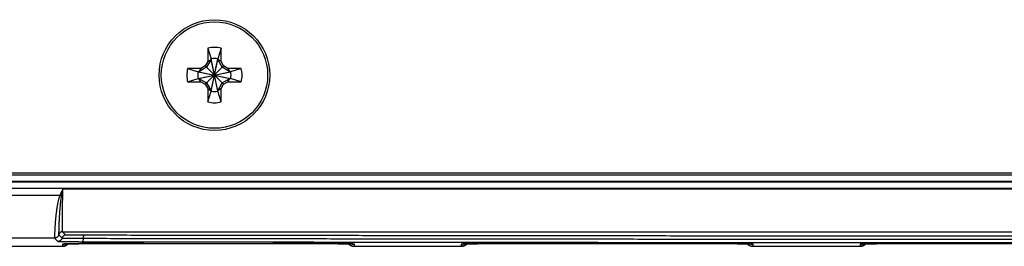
# Model space of a CAD drawing. Header units: inches. Extents: x 0 to 34, y 0 to 22.
# Tile 4 of 105: x 13.5 to 15.8, y 2 to 2.5. Entities that reach past the tile are written whole.
import ezdxf

# ---------------------------------------------------------------- set-up
doc = ezdxf.new("R2010")
doc.units = ezdxf.units.IN
doc.header["$LTSCALE"] = 1.87
doc.header["$MEASUREMENT"] = 0
doc.layers.get('0').update_dxf_attribs({"linetype": 'CONTINUOUS'})

msp = doc.modelspace()

# ---------------------------------------------------------------- linework, layer by layer
at = {"color": 7, "linetype": 'CONTINUOUS'}
for p, q in [((13.909, 2.4465), (13.9168, 2.4218)), ((13.909, 2.4465), (13.909, 2.4154)), ((13.9401, 2.4465), (13.9323, 2.4218)), ((13.9401, 2.4154), (13.9401, 2.4465)), ((13.909, 2.4154), (13.9032, 2.4053)), ((13.9168, 2.4203), (13.9063, 2.4022)), ((13.909, 2.4154), (13.9168, 2.4203)), ((13.9168, 2.4218), (13.9168, 2.4203)), ((13.9323, 2.3462), (13.9168, 2.4218)), ((13.9168, 2.3462), (13.9323, 2.4218)), ((13.9323, 2.3477), (13.9168, 2.4203)), ((13.9168, 2.3477), (13.9323, 2.4203)), ((13.9323, 2.4203), (13.9323, 2.4218)), ((13.9401, 2.4154), (13.9323, 2.4203)), ((13.9428, 2.4022), (13.9323, 2.4203)), ((13.9459, 2.4053), (13.9401, 2.4154)), ((13.8621, 2.3996), (13.8867, 2.3918)), ((13.8932, 2.3996), (13.8621, 2.3996)), ((13.8867, 2.3918), (13.9624, 2.3762)), ((13.8883, 2.3918), (13.8867, 2.3918)), ((13.8867, 2.3762), (13.9624, 2.3918)), ((13.9063, 2.4022), (13.8883, 2.3918)), ((13.8932, 2.3996), (13.8883, 2.3918)), ((13.8883, 2.3918), (13.9608, 2.3762)), ((13.8883, 2.3762), (13.9608, 2.3918)), ((13.9032, 2.4053), (13.8932, 2.3996)), ((13.9032, 2.4053), (13.9459, 2.3627)), ((13.9032, 2.3627), (13.9459, 2.4053)), ((13.9608, 2.3918), (13.9428, 2.4022)), ((13.9559, 2.3996), (13.9459, 2.4053)), ((13.9559, 2.3996), (13.9608, 2.3918)), ((13.987, 2.3996), (13.9559, 2.3996)), ((13.9624, 2.3918), (13.9608, 2.3918)), ((13.987, 2.3996), (13.9624, 2.3918)), ((13.8621, 2.3685), (13.8867, 2.3762)), ((13.8621, 2.3685), (13.8932, 2.3685)), ((13.8867, 2.3762), (13.8883, 2.3762)), ((13.8883, 2.3762), (13.9063, 2.3658)), ((13.8932, 2.3685), (13.8883, 2.3762)), ((13.8932, 2.3685), (13.9032, 2.3627)), ((13.9063, 2.3658), (13.9168, 2.3477)), ((13.9323, 2.3477), (13.9428, 2.3658)), ((13.9428, 2.3658), (13.9608, 2.3762)), ((13.9459, 2.3627), (13.9559, 2.3685)), ((13.9559, 2.3685), (13.9608, 2.3762)), ((13.9559, 2.3685), (13.987, 2.3685)), ((13.9608, 2.3762), (13.9624, 2.3762)), ((13.987, 2.3685), (13.9624, 2.3762)), ((13.9032, 2.3627), (13.909, 2.3526)), ((13.909, 2.3526), (13.9168, 2.3477)), ((13.909, 2.3526), (13.909, 2.3215)), ((13.909, 2.3215), (13.9168, 2.3462)), ((13.9168, 2.3477), (13.9168, 2.3462)), ((13.9401, 2.3526), (13.9323, 2.3477)), ((13.9323, 2.3462), (13.9323, 2.3477)), ((13.9401, 2.3215), (13.9323, 2.3462)), ((13.9401, 2.3526), (13.9459, 2.3627)), ((13.9401, 2.3215), (13.9401, 2.3526)), ((20.9923, 2.1511), (10.083, 2.1511)), ((20.9923, 2.1361), (10.083, 2.1361)), ((20.9724, 2.1558), (10.1026, 2.1558)), ((10.0821, 2.1352), (20.9932, 2.1352)), ((10.0821, 2.1202), (20.9932, 2.1202)), ((13.5712, 2.119), (20.7498, 2.119)), ((9.8887, 2.1043), (13.5642, 2.1043)), ((13.5677, 2.1027), (13.5642, 2.1043)), ((13.5517, 2.0043), (9.9887, 2.0043)), ((13.5517, 2.0043), (13.5594, 1.9965)), ((13.5614, 2.012), (13.5692, 2.0043)), ((13.578, 2.0113), (13.5702, 2.019)), ((13.5702, 2.019), (20.7508, 2.019)), ((13.3893, 1.9852), (13.57, 1.9852)), ((13.5701, 1.9902), (13.57, 1.9852)), ((13.5728, 1.9904), (13.5728, 1.9904)), ((13.5728, 1.9904), (13.5728, 1.9904)), ((13.5728, 1.9904), (13.5729, 1.9904)), ((13.5729, 1.9904), (13.573, 1.9905)), ((13.573, 1.9905), (13.5732, 1.9905)), ((13.5732, 1.9905), (13.5735, 1.9905)), ((13.5735, 1.9905), (13.574, 1.9905)), ((13.574, 1.9905), (13.5746, 1.9905)), ((13.5746, 1.9905), (13.5756, 1.9906)), ((13.5756, 1.9906), (13.5769, 1.9906)), ((13.5769, 1.9906), (13.5788, 1.9907)), ((13.5788, 1.9907), (13.5812, 1.9907)), ((13.5812, 1.9907), (13.584, 1.9908)), ((13.584, 1.9908), (13.5873, 1.9909)), ((13.5873, 1.9909), (13.5913, 1.9909)), ((13.5913, 1.9909), (13.5962, 1.991)), ((13.5962, 1.991), (13.6023, 1.9911)), ((13.6023, 1.9911), (13.6082, 1.9912)), ((13.6082, 1.9912), (13.6149, 1.9913)), ((13.6149, 1.9913), (13.6226, 1.9913)), ((13.6226, 1.9913), (13.6316, 1.9914)), ((13.6316, 1.9914), (13.6422, 1.9915)), ((13.6422, 1.9915), (13.6512, 1.9915)), ((13.6512, 1.9915), (13.6615, 1.9916)), ((13.6615, 1.9916), (13.6735, 1.9917)), ((13.6735, 1.9917), (13.6882, 1.9917)), ((13.6882, 1.9917), (13.6998, 1.9918)), ((13.6998, 1.9918), (13.7116, 1.9918)), ((13.7116, 1.9918), (13.7236, 1.9918)), ((13.7236, 1.9918), (13.7358, 1.9918)), ((13.7358, 1.9918), (13.748, 1.9918)), ((13.748, 1.9918), (14.0668, 1.9918)), ((14.0668, 1.9918), (14.0791, 1.9918)), ((14.0791, 1.9918), (14.0913, 1.9918)), ((14.0913, 1.9918), (14.1034, 1.9918)), ((14.1034, 1.9918), (14.1153, 1.9918)), ((14.1153, 1.9918), (14.127, 1.9917)), ((14.127, 1.9917), (14.1384, 1.9917)), ((14.1384, 1.9917), (14.1495, 1.9917)), ((14.1495, 1.9917), (14.1601, 1.9916)), ((14.1601, 1.9916), (14.1704, 1.9915)), ((14.1704, 1.9915), (14.1801, 1.9915)), ((14.1801, 1.9915), (14.1888, 1.9914)), ((14.1888, 1.9914), (14.1962, 1.9914)), ((14.1962, 1.9914), (14.2056, 1.9913)), ((14.2056, 1.9913), (14.2134, 1.9912)), ((14.2134, 1.9912), (14.2197, 1.9911)), ((14.2197, 1.9911), (14.2248, 1.991)), ((14.2248, 1.991), (14.2291, 1.991)), ((14.2291, 1.991), (14.2338, 1.9909)), ((14.2338, 1.9909), (14.2376, 1.9908)), ((14.2376, 1.9908), (14.2407, 1.9907)), ((14.2407, 1.9907), (14.2431, 1.9907)), ((14.2431, 1.9907), (14.245, 1.9906)), ((14.245, 1.9906), (14.2461, 1.9905)), ((14.2461, 1.9905), (14.2469, 1.9905)), ((14.2469, 1.9905), (14.2473, 1.9905)), ((14.2473, 1.9905), (14.2476, 1.9905)), ((14.2476, 1.9905), (14.2479, 1.9905)), ((14.2479, 1.9905), (14.2481, 1.9904)), ((14.251, 1.9852), (14.2509, 1.9902)), ((14.251, 1.9852), (14.5, 1.9852)), ((14.5001, 1.9902), (14.5, 1.9852)), ((14.5028, 1.9904), (14.5028, 1.9904)), ((14.5028, 1.9904), (14.5028, 1.9904)), ((14.5028, 1.9904), (14.5029, 1.9904)), ((14.5029, 1.9904), (14.503, 1.9905)), ((14.503, 1.9905), (14.5032, 1.9905)), ((14.5032, 1.9905), (14.5035, 1.9905)), ((14.5035, 1.9905), (14.504, 1.9905)), ((14.504, 1.9905), (14.5046, 1.9905)), ((14.5046, 1.9905), (14.5056, 1.9906)), ((14.5056, 1.9906), (14.5069, 1.9906)), ((14.5069, 1.9906), (14.5088, 1.9907)), ((14.5088, 1.9907), (14.5112, 1.9907)), ((14.5112, 1.9907), (14.514, 1.9908)), ((14.514, 1.9908), (14.5173, 1.9909)), ((14.5173, 1.9909), (14.5213, 1.9909)), ((14.5213, 1.9909), (14.5262, 1.991)), ((14.5262, 1.991), (14.5323, 1.9911)), ((14.5323, 1.9911), (14.5382, 1.9912)), ((14.5382, 1.9912), (14.5449, 1.9913)), ((14.5449, 1.9913), (14.5526, 1.9913)), ((14.5526, 1.9913), (14.5616, 1.9914)), ((14.5616, 1.9914), (14.5722, 1.9915)), ((14.5722, 1.9915), (14.5812, 1.9915)), ((14.5812, 1.9915), (14.5915, 1.9916)), ((14.5915, 1.9916), (14.6035, 1.9917)), ((14.6035, 1.9917), (14.6182, 1.9917)), ((14.6182, 1.9917), (14.6298, 1.9918)), ((14.6298, 1.9918), (14.6416, 1.9918)), ((14.6416, 1.9918), (14.6536, 1.9918)), ((14.6536, 1.9918), (14.6658, 1.9918)), ((14.6658, 1.9918), (14.678, 1.9918)), ((14.678, 1.9918), (14.9968, 1.9918)), ((14.9968, 1.9918), (15.0091, 1.9918)), ((15.0091, 1.9918), (15.0213, 1.9918)), ((15.0213, 1.9918), (15.0334, 1.9918)), ((15.0334, 1.9918), (15.0453, 1.9918)), ((15.0453, 1.9918), (15.057, 1.9917)), ((15.057, 1.9917), (15.0684, 1.9917)), ((15.0684, 1.9917), (15.0795, 1.9917)), ((15.0795, 1.9917), (15.0901, 1.9916)), ((15.0901, 1.9916), (15.1004, 1.9915)), ((15.1004, 1.9915), (15.1101, 1.9915)), ((15.1101, 1.9915), (15.1188, 1.9914)), ((15.1188, 1.9914), (15.1262, 1.9914)), ((15.1262, 1.9914), (15.1356, 1.9913)), ((15.1356, 1.9913), (15.1434, 1.9912)), ((15.1434, 1.9912), (15.1497, 1.9911)), ((15.1497, 1.9911), (15.1548, 1.991)), ((15.1548, 1.991), (15.1591, 1.991)), ((15.1591, 1.991), (15.1638, 1.9909)), ((15.1638, 1.9909), (15.1676, 1.9908)), ((15.1676, 1.9908), (15.1707, 1.9907)), ((15.1707, 1.9907), (15.1731, 1.9907)), ((15.1731, 1.9907), (15.175, 1.9906)), ((15.175, 1.9906), (15.1761, 1.9905)), ((15.1761, 1.9905), (15.1769, 1.9905)), ((15.1769, 1.9905), (15.1773, 1.9905)), ((15.1773, 1.9905), (15.1776, 1.9905)), ((15.1776, 1.9905), (15.1779, 1.9905)), ((15.1779, 1.9905), (15.1781, 1.9904)), ((15.181, 1.9852), (15.1809, 1.9902)), ((15.181, 1.9852), (15.43, 1.9852)), ((15.4301, 1.9902), (15.43, 1.9852)), ((15.4328, 1.9904), (15.4328, 1.9904)), ((15.4328, 1.9904), (15.4328, 1.9904)), ((15.4328, 1.9904), (15.4329, 1.9904)), ((15.4329, 1.9904), (15.433, 1.9905)), ((15.433, 1.9905), (15.4332, 1.9905)), ((15.4332, 1.9905), (15.4335, 1.9905)), ((15.4335, 1.9905), (15.434, 1.9905)), ((15.434, 1.9905), (15.4346, 1.9905)), ((15.4346, 1.9905), (15.4356, 1.9906)), ((15.4356, 1.9906), (15.4369, 1.9906)), ((15.4369, 1.9906), (15.4388, 1.9907)), ((15.4388, 1.9907), (15.4412, 1.9907)), ((15.4412, 1.9907), (15.444, 1.9908)), ((15.444, 1.9908), (15.4473, 1.9909)), ((15.4473, 1.9909), (15.4513, 1.9909)), ((15.4513, 1.9909), (15.4562, 1.991)), ((15.4562, 1.991), (15.4623, 1.9911)), ((15.4623, 1.9911), (15.4682, 1.9912)), ((15.4682, 1.9912), (15.4749, 1.9913)), ((15.4749, 1.9913), (15.4826, 1.9913)), ((15.4826, 1.9913), (15.4916, 1.9914)), ((15.4916, 1.9914), (15.5022, 1.9915)), ((15.5022, 1.9915), (15.5112, 1.9915)), ((15.5112, 1.9915), (15.5215, 1.9916)), ((15.5215, 1.9916), (15.5335, 1.9917)), ((15.5335, 1.9917), (15.5482, 1.9917)), ((15.5482, 1.9917), (15.5598, 1.9918)), ((15.5598, 1.9918), (15.5716, 1.9918)), ((15.5716, 1.9918), (15.5836, 1.9918)), ((15.5836, 1.9918), (15.5958, 1.9918)), ((15.5958, 1.9918), (15.608, 1.9918)), ((15.608, 1.9918), (15.9268, 1.9918))]:
    msp.add_line(p, q, dxfattribs=at)
for points in [[(13.57, 1.9852), (13.5706, 1.9852), (13.5717, 1.9852), (13.5728, 1.9854), (13.5739, 1.9856), (13.575, 1.9858), (13.5761, 1.9861), (13.5772, 1.9865), (13.5782, 1.9869), (13.5792, 1.9874), (13.5802, 1.988), (13.5812, 1.9886), (13.5821, 1.9892), (13.583, 1.99), (13.5838, 1.9907), (13.5839, 1.9908)], [(14.2371, 1.9908), (14.2372, 1.9907), (14.238, 1.99), (14.2389, 1.9892), (14.2398, 1.9886), (14.2407, 1.988), (14.2417, 1.9874), (14.2427, 1.9869), (14.2438, 1.9865), (14.2449, 1.9861), (14.2459, 1.9858), (14.247, 1.9856), (14.2482, 1.9854), (14.2493, 1.9852), (14.2504, 1.9852), (14.251, 1.9852)], [(14.2481, 1.9904), (14.2482, 1.9904), (14.2482, 1.9904)], [(14.5, 1.9852), (14.5006, 1.9852), (14.5017, 1.9852), (14.5028, 1.9854), (14.5039, 1.9856), (14.505, 1.9858), (14.5061, 1.9861), (14.5072, 1.9865), (14.5082, 1.9869), (14.5092, 1.9874), (14.5102, 1.988), (14.5112, 1.9886), (14.5121, 1.9892), (14.513, 1.99), (14.5138, 1.9907), (14.5139, 1.9908)], [(15.1671, 1.9908), (15.1672, 1.9907), (15.168, 1.99), (15.1689, 1.9892), (15.1698, 1.9886), (15.1707, 1.988), (15.1717, 1.9874), (15.1727, 1.9869), (15.1738, 1.9865), (15.1749, 1.9861), (15.1759, 1.9858), (15.177, 1.9856), (15.1782, 1.9854), (15.1793, 1.9852), (15.1804, 1.9852), (15.181, 1.9852)], [(15.1781, 1.9904), (15.1782, 1.9904), (15.1782, 1.9904)], [(15.43, 1.9852), (15.4306, 1.9852), (15.4317, 1.9852), (15.4328, 1.9854), (15.4339, 1.9856), (15.435, 1.9858), (15.4361, 1.9861), (15.4372, 1.9865), (15.4382, 1.9869), (15.4392, 1.9874), (15.4402, 1.988), (15.4412, 1.9886), (15.4421, 1.9892), (15.443, 1.99), (15.4438, 1.9907), (15.4439, 1.9908)]]:
    msp.add_lwpolyline(points, dxfattribs=at)
for radius in [0.129, 0.124]:
    msp.add_circle((13.9246, 2.384), radius, dxfattribs=at)
for radius, start, end in [(0.0644, 76.0196, 103.9804), (0.0386, 78.3855, 101.6145), (0.0644, 166.0196, 193.9804), (0.0386, 168.3855, 191.6145), (0.0386, 348.3855, 11.6145), (0.0644, 346.0196, 13.9804), (0.0386, 258.3855, 281.6145), (0.0644, 256.0196, 283.9804)]:
    msp.add_arc((13.9246, 2.384), radius, start, end, dxfattribs=at)
for points, knots in [([(13.5712, 2.119), (13.5703, 2.1173), (13.5687, 2.114), (13.5664, 2.109), (13.5649, 2.1058), (13.5642, 2.1043)], [0, 0, 0, 0, 0.351496, 0.685819, 1, 1, 1, 1]), ([(13.5711, 2.1189), (13.5708, 2.1171), (13.57, 2.1136), (13.5688, 2.1082), (13.5681, 2.1045), (13.5677, 2.1027)], [0, 0, 0, 0, 0.327667, 0.662956, 1, 1, 1, 1]), ([(13.5702, 2.019), (13.5702, 2.0191), (13.5702, 2.0192), (13.5701, 2.0194), (13.5701, 2.0198), (13.5701, 2.0204), (13.5701, 2.0211), (13.5701, 2.0219), (13.57, 2.0229), (13.57, 2.024), (13.57, 2.0252), (13.57, 2.0266), (13.57, 2.0281), (13.57, 2.0297), (13.57, 2.0315), (13.57, 2.0334), (13.57, 2.0354), (13.57, 2.0376), (13.57, 2.0399), (13.5701, 2.0422), (13.5701, 2.0447), (13.5701, 2.0473), (13.5701, 2.05), (13.5701, 2.0528), (13.5702, 2.0557), (13.5702, 2.0587), (13.5702, 2.0618), (13.5703, 2.065), (13.5703, 2.0682), (13.5704, 2.0715), (13.5704, 2.0749), (13.5705, 2.0784), (13.5705, 2.0819), (13.5706, 2.0854), (13.5706, 2.089), (13.5707, 2.0927), (13.5708, 2.0964), (13.5708, 2.1001), (13.5709, 2.1039), (13.571, 2.1076), (13.571, 2.1114), (13.5711, 2.1152), (13.5711, 2.1178), (13.5711, 2.119)], [0, 0, 0, 0, 0.001114, 0.003644, 0.00761, 0.013013, 0.019847, 0.028103, 0.037769, 0.048829, 0.061266, 0.075061, 0.090196, 0.106653, 0.12441, 0.143444, 0.163723, 0.185211, 0.207875, 0.231685, 0.256612, 0.28262, 0.309668, 0.337716, 0.366723, 0.396646, 0.427448, 0.459092, 0.491532, 0.52471, 0.558567, 0.593057, 0.628136, 0.663759, 0.699871, 0.73642, 0.773356, 0.810637, 0.848204, 0.885965, 0.92382, 0.961668, 1, 1, 1, 1]), ([(13.5642, 2.1043), (13.5639, 2.1036), (13.5634, 2.1021), (13.5626, 2.0998), (13.5619, 2.0974), (13.5611, 2.0948), (13.5605, 2.0921), (13.5598, 2.0893), (13.5592, 2.0864), (13.5586, 2.0832), (13.558, 2.0799), (13.5574, 2.0764), (13.5569, 2.0729), (13.5564, 2.0694), (13.5559, 2.0659), (13.5555, 2.0626), (13.5551, 2.0592), (13.5547, 2.0559), (13.5544, 2.0527), (13.5541, 2.0495), (13.5538, 2.0464), (13.5535, 2.0434), (13.5533, 2.0405), (13.5531, 2.0376), (13.5529, 2.0348), (13.5527, 2.0322), (13.5526, 2.0296), (13.5524, 2.0272), (13.5523, 2.0248), (13.5522, 2.0226), (13.5521, 2.0205), (13.552, 2.0185), (13.5519, 2.0166), (13.5518, 2.0148), (13.5518, 2.0132), (13.5517, 2.0117), (13.5517, 2.0104), (13.5517, 2.0091), (13.5516, 2.008), (13.5516, 2.0071), (13.5516, 2.0063), (13.5516, 2.0056), (13.5516, 2.0051), (13.5516, 2.0047), (13.5517, 2.0044), (13.5517, 2.0043), (13.5517, 2.0043)], [0, 0, 0, 0, 0.022428, 0.046495, 0.071899, 0.098326, 0.125531, 0.153756, 0.183428, 0.214956, 0.248535, 0.283519, 0.319034, 0.35424, 0.388697, 0.422478, 0.455683, 0.488399, 0.520602, 0.552151, 0.582936, 0.612922, 0.642078, 0.670356, 0.697708, 0.724091, 0.749466, 0.773796, 0.797043, 0.819174, 0.840154, 0.859953, 0.878539, 0.895884, 0.911962, 0.926749, 0.940225, 0.952372, 0.963173, 0.972611, 0.980671, 0.987339, 0.992608, 0.996472, 0.998931, 1, 1, 1, 1]), ([(13.5677, 2.1027), (13.5675, 2.1018), (13.5672, 2.0999), (13.5667, 2.0968), (13.5662, 2.0936), (13.5657, 2.0902), (13.5653, 2.0867), (13.5649, 2.0832), (13.5646, 2.0797), (13.5643, 2.0762), (13.564, 2.0727), (13.5637, 2.0694), (13.5635, 2.066), (13.5632, 2.0627), (13.563, 2.0595), (13.5628, 2.0564), (13.5626, 2.0533), (13.5625, 2.0504), (13.5623, 2.0475), (13.5622, 2.0447), (13.5621, 2.0419), (13.562, 2.0393), (13.5619, 2.0368), (13.5618, 2.0344), (13.5617, 2.0321), (13.5616, 2.0299), (13.5616, 2.0279), (13.5615, 2.0259), (13.5615, 2.0241), (13.5614, 2.0223), (13.5614, 2.0208), (13.5614, 2.0193), (13.5613, 2.018), (13.5613, 2.0168), (13.5613, 2.0157), (13.5613, 2.0148), (13.5613, 2.014), (13.5613, 2.0133), (13.5614, 2.0128), (13.5614, 2.0124), (13.5614, 2.0122), (13.5614, 2.0121), (13.5614, 2.012)], [0, 0, 0, 0, 0.030481, 0.064474, 0.101018, 0.139166, 0.178005, 0.216931, 0.255686, 0.294076, 0.332008, 0.369408, 0.406199, 0.442305, 0.477662, 0.512223, 0.545941, 0.578766, 0.610646, 0.641535, 0.671391, 0.700171, 0.727831, 0.754331, 0.779632, 0.803701, 0.826503, 0.84801, 0.868196, 0.887034, 0.904495, 0.920548, 0.935172, 0.948349, 0.96006, 0.970291, 0.979027, 0.986256, 0.991969, 0.996162, 0.998831, 1, 1, 1, 1]), ([(13.5614, 2.012), (13.5614, 2.0118), (13.5613, 2.0114), (13.5611, 2.0107), (13.5608, 2.0101), (13.5605, 2.0095), (13.5602, 2.0089), (13.5598, 2.0084), (13.5594, 2.0079), (13.5589, 2.0074), (13.5584, 2.0069), (13.5579, 2.0064), (13.5574, 2.006), (13.5568, 2.0057), (13.5562, 2.0054), (13.5556, 2.0051), (13.555, 2.0048), (13.5544, 2.0046), (13.5537, 2.0045), (13.553, 2.0044), (13.5524, 2.0043), (13.5519, 2.0043), (13.5517, 2.0043)], [0, 0, 0, 0, 0.049998, 0.099997, 0.149996, 0.199995, 0.249995, 0.299995, 0.349996, 0.399996, 0.449996, 0.499997, 0.549998, 0.599998, 0.649999, 0.699999, 0.75, 0.8, 0.85, 0.9, 0.95, 1, 1, 1, 1]), ([(13.5692, 2.0043), (13.5691, 2.0041), (13.569, 2.0036), (13.5688, 2.003), (13.5685, 2.0024), (13.5682, 2.0018), (13.5679, 2.0012), (13.5675, 2.0006), (13.5671, 2.0001), (13.5667, 1.9996), (13.5662, 1.9991), (13.5657, 1.9987), (13.5651, 1.9983), (13.5646, 1.9979), (13.564, 1.9976), (13.5634, 1.9973), (13.5627, 1.9971), (13.5621, 1.9969), (13.5614, 1.9967), (13.5608, 1.9966), (13.5601, 1.9965), (13.5597, 1.9965), (13.5594, 1.9965)], [0, 0, 0, 0, 0.049999, 0.099999, 0.149999, 0.199999, 0.249999, 0.299999, 0.35, 0.4, 0.450001, 0.500001, 0.550002, 0.600002, 0.650003, 0.700003, 0.750003, 0.800003, 0.850002, 0.900002, 0.950001, 1, 1, 1, 1]), ([(13.5702, 2.019), (13.57, 2.019), (13.5696, 2.019), (13.569, 2.019), (13.5684, 2.0189), (13.5678, 2.0187), (13.5672, 2.0185), (13.5667, 2.0183), (13.5661, 2.0181), (13.5656, 2.0178), (13.5651, 2.0174), (13.5646, 2.0171), (13.5641, 2.0167), (13.5637, 2.0163), (13.5633, 2.0158), (13.5629, 2.0153), (13.5626, 2.0148), (13.5623, 2.0143), (13.562, 2.0138), (13.5618, 2.0132), (13.5616, 2.0126), (13.5615, 2.0122), (13.5614, 2.012)], [0, 0, 0, 0, 0.049999, 0.099998, 0.149997, 0.199996, 0.249996, 0.299996, 0.349996, 0.399996, 0.449996, 0.499997, 0.549997, 0.599998, 0.649999, 0.699999, 0.75, 0.8, 0.85, 0.9, 0.95, 1, 1, 1, 1]), ([(13.578, 2.0113), (13.5778, 2.0113), (13.5774, 2.0113), (13.5768, 2.0112), (13.5762, 2.0111), (13.5756, 2.011), (13.575, 2.0108), (13.5744, 2.0106), (13.5739, 2.0103), (13.5733, 2.01), (13.5728, 2.0097), (13.5724, 2.0093), (13.5719, 2.0089), (13.5715, 2.0085), (13.5711, 2.0081), (13.5707, 2.0076), (13.5703, 2.0071), (13.57, 2.0066), (13.5698, 2.006), (13.5695, 2.0055), (13.5693, 2.0049), (13.5692, 2.0045), (13.5692, 2.0043)], [0, 0, 0, 0, 0.049999, 0.099998, 0.149997, 0.199997, 0.249996, 0.299996, 0.349996, 0.399997, 0.449997, 0.499997, 0.549998, 0.599999, 0.649999, 0.7, 0.75, 0.8, 0.850001, 0.900001, 0.95, 1, 1, 1, 1]), ([(13.5692, 2.0043), (13.5692, 2.0043), (13.5693, 2.0043), (13.5695, 2.0042), (13.5698, 2.0042), (13.5702, 2.0042), (13.5707, 2.0042), (13.5714, 2.0042), (13.5721, 2.0041), (13.5729, 2.0041), (13.5739, 2.0041), (13.5749, 2.0041), (13.5761, 2.004), (13.5773, 2.004), (13.5787, 2.004), (13.5801, 2.004), (13.5817, 2.004), (13.5833, 2.004), (13.585, 2.0039), (13.5868, 2.0039), (13.5887, 2.0039), (13.5906, 2.0039), (13.5926, 2.0039), (13.5947, 2.0039), (13.5969, 2.0039), (13.5991, 2.0038), (13.6013, 2.0038), (13.6037, 2.0038), (13.606, 2.0038), (13.6084, 2.0038), (13.6109, 2.0038), (13.6134, 2.0038), (13.6159, 2.0038), (13.6176, 2.0038), (13.6184, 2.0038)], [0, 0, 0, 0, 0.001661, 0.005552, 0.011696, 0.020084, 0.030697, 0.043514, 0.058521, 0.075698, 0.095008, 0.116409, 0.139865, 0.165339, 0.192781, 0.222131, 0.253335, 0.286339, 0.321083, 0.357501, 0.395524, 0.435079, 0.476088, 0.518475, 0.562175, 0.607115, 0.653195, 0.700306, 0.748367, 0.797305, 0.847037, 0.897464, 0.948486, 1, 1, 1, 1]), ([(13.6199, 2.0109), (13.6192, 2.0109), (13.6177, 2.0109), (13.6155, 2.0109), (13.6133, 2.0109), (13.6112, 2.0109), (13.6091, 2.0109), (13.607, 2.0109), (13.605, 2.0109), (13.603, 2.0109), (13.6011, 2.0109), (13.5992, 2.0109), (13.5974, 2.0109), (13.5956, 2.011), (13.5939, 2.011), (13.5923, 2.011), (13.5908, 2.011), (13.5893, 2.011), (13.5879, 2.011), (13.5866, 2.011), (13.5854, 2.0111), (13.5842, 2.0111), (13.5832, 2.0111), (13.5822, 2.0111), (13.5814, 2.0111), (13.5806, 2.0112), (13.5799, 2.0112), (13.5794, 2.0112), (13.5789, 2.0112), (13.5785, 2.0112), (13.5782, 2.0112), (13.5781, 2.0113), (13.578, 2.0113), (13.578, 2.0113)], [0, 0, 0, 0, 0.052935, 0.105475, 0.157469, 0.208769, 0.259229, 0.308716, 0.357134, 0.404405, 0.450445, 0.49517, 0.53849, 0.58031, 0.620533, 0.659078, 0.695877, 0.730866, 0.763971, 0.795126, 0.824268, 0.851335, 0.876268, 0.899021, 0.919556, 0.937834, 0.953812, 0.967456, 0.978743, 0.987649, 0.994155, 0.998261, 1, 1, 1, 1]), ([(13.6184, 2.0038), (13.6184, 2.0036), (13.6184, 2.0031), (13.6183, 2.0025), (13.6183, 2.0019), (13.6182, 2.0013), (13.6182, 2.0007), (13.6181, 2.0001), (13.618, 1.9996), (13.618, 1.9991), (13.6179, 1.9986), (13.6178, 1.9982), (13.6177, 1.9978), (13.6176, 1.9974), (13.6175, 1.9971), (13.6174, 1.9968), (13.6173, 1.9965), (13.6172, 1.9963), (13.617, 1.9962), (13.6169, 1.996), (13.6168, 1.996), (13.6167, 1.9959), (13.6167, 1.9959)], [0, 0, 0, 0, 0.079104, 0.156723, 0.232518, 0.306163, 0.377338, 0.445739, 0.511076, 0.573076, 0.631484, 0.686069, 0.73662, 0.782959, 0.824939, 0.862455, 0.895458, 0.923974, 0.94815, 0.968331, 0.985203, 1, 1, 1, 1]), ([(13.6199, 2.0109), (13.6199, 2.0109), (13.6198, 2.0108), (13.6197, 2.0108), (13.6196, 2.0107), (13.6195, 2.0105), (13.6194, 2.0103), (13.6193, 2.0101), (13.6192, 2.0098), (13.6191, 2.0095), (13.619, 2.0092), (13.619, 2.0088), (13.6189, 2.0084), (13.6188, 2.008), (13.6187, 2.0076), (13.6187, 2.0071), (13.6186, 2.0066), (13.6185, 2.006), (13.6185, 2.0055), (13.6185, 2.0049), (13.6184, 2.0044), (13.6184, 2.004), (13.6184, 2.0038)], [0, 0, 0, 0, 0.014797, 0.031669, 0.05185, 0.076027, 0.104543, 0.137545, 0.175061, 0.217041, 0.263379, 0.313931, 0.368515, 0.426924, 0.488924, 0.554261, 0.622662, 0.693837, 0.767481, 0.843277, 0.920896, 1, 1, 1, 1]), ([(13.6184, 2.0038), (13.6671, 2.0037), (13.7646, 2.0036), (13.9109, 2.0033), (14.0574, 2.0031), (14.2041, 2.0029), (14.3509, 2.0028), (14.4979, 2.0026), (14.645, 2.0024), (14.7922, 2.0023), (14.9396, 2.0021), (15.0871, 2.002), (15.2347, 2.0018), (15.3825, 2.0017), (15.5303, 2.0016), (15.6782, 2.0015), (15.8262, 2.0014), (15.9743, 2.0013), (16.1224, 2.0013), (16.2706, 2.0012), (16.4188, 2.0011), (16.5671, 2.0011), (16.7154, 2.0011), (16.8638, 2.001), (17.0121, 2.001), (17.1605, 2.001), (17.3089, 2.001), (17.4572, 2.001), (17.6056, 2.0011), (17.7539, 2.0011), (17.9022, 2.0011), (18.0504, 2.0012), (18.1986, 2.0013), (18.3467, 2.0013), (18.4948, 2.0014), (18.6428, 2.0015), (18.7907, 2.0016), (18.9385, 2.0017), (19.0862, 2.0018), (19.2339, 2.002), (19.3814, 2.0021), (19.5288, 2.0023), (19.676, 2.0024), (19.8231, 2.0026), (19.9701, 2.0028), (20.1169, 2.0029), (20.2636, 2.0031), (20.4101, 2.0033), (20.5564, 2.0036), (20.6539, 2.0037), (20.7026, 2.0038)], [0, 0, 0, 0, 0.020628, 0.041282, 0.061961, 0.082664, 0.10339, 0.124137, 0.144905, 0.165691, 0.186496, 0.207318, 0.228157, 0.249011, 0.269878, 0.290758, 0.311649, 0.33255, 0.353461, 0.37438, 0.395306, 0.416238, 0.437174, 0.458114, 0.479056, 0.5, 0.520944, 0.541886, 0.562826, 0.583762, 0.604694, 0.62562, 0.646539, 0.66745, 0.688351, 0.709242, 0.730122, 0.750989, 0.771843, 0.792682, 0.813504, 0.834309, 0.855095, 0.875863, 0.89661, 0.917336, 0.938039, 0.958718, 0.979372, 1, 1, 1, 1]), ([(20.701, 2.0109), (20.6523, 2.0108), (20.5549, 2.0106), (20.4087, 2.0104), (20.2622, 2.0102), (20.1156, 2.01), (19.9689, 2.0098), (19.822, 2.0097), (19.6749, 2.0095), (19.5277, 2.0093), (19.3804, 2.0092), (19.2329, 2.009), (19.0854, 2.0089), (18.9377, 2.0088), (18.79, 2.0087), (18.6421, 2.0086), (18.4942, 2.0085), (18.3462, 2.0084), (18.1981, 2.0083), (18.05, 2.0083), (17.9018, 2.0082), (17.7536, 2.0082), (17.6054, 2.0082), (17.4571, 2.0081), (17.3088, 2.0081), (17.1605, 2.0081), (17.0122, 2.0081), (16.8639, 2.0081), (16.7156, 2.0082), (16.5674, 2.0082), (16.4192, 2.0082), (16.271, 2.0083), (16.1229, 2.0083), (15.9748, 2.0084), (15.8268, 2.0085), (15.6789, 2.0086), (15.531, 2.0087), (15.3833, 2.0088), (15.2356, 2.0089), (15.088, 2.009), (14.9406, 2.0092), (14.7933, 2.0093), (14.6461, 2.0095), (14.499, 2.0097), (14.3521, 2.0098), (14.2054, 2.01), (14.0588, 2.0102), (13.9123, 2.0104), (13.7661, 2.0106), (13.6686, 2.0108), (13.6199, 2.0109)], [0, 0, 0, 0, 0.020628, 0.041282, 0.061962, 0.082665, 0.103391, 0.124138, 0.144906, 0.165692, 0.186498, 0.20732, 0.228159, 0.249012, 0.269879, 0.290759, 0.31165, 0.332552, 0.353462, 0.374381, 0.395307, 0.416238, 0.437175, 0.458114, 0.479057, 0.5, 0.520943, 0.541886, 0.562826, 0.583762, 0.604693, 0.625619, 0.646538, 0.667448, 0.68835, 0.709241, 0.730121, 0.750988, 0.771842, 0.79268, 0.813503, 0.834308, 0.855095, 0.875862, 0.896609, 0.917335, 0.938038, 0.958718, 0.979372, 1, 1, 1, 1]), ([(13.5594, 1.9965), (13.5595, 1.9965), (13.5596, 1.9965), (13.5598, 1.9965), (13.5601, 1.9964), (13.5605, 1.9964), (13.561, 1.9964), (13.5617, 1.9964), (13.5625, 1.9963), (13.5633, 1.9963), (13.5643, 1.9963), (13.5654, 1.9963), (13.5666, 1.9963), (13.5679, 1.9962), (13.5693, 1.9962), (13.5708, 1.9962), (13.5724, 1.9962), (13.5741, 1.9962), (13.5759, 1.9961), (13.5777, 1.9961), (13.5797, 1.9961), (13.5817, 1.9961), (13.5838, 1.9961), (13.586, 1.996), (13.5883, 1.996), (13.5906, 1.996), (13.593, 1.996), (13.5954, 1.996), (13.598, 1.996), (13.6005, 1.996), (13.6031, 1.996), (13.6058, 1.996), (13.6084, 1.9959), (13.6112, 1.9959), (13.6139, 1.9959), (13.6158, 1.9959), (13.6167, 1.9959)], [0, 0, 0, 0, 0.001497, 0.004966, 0.010433, 0.017894, 0.027337, 0.038745, 0.052099, 0.067384, 0.084575, 0.103638, 0.124535, 0.147235, 0.171713, 0.197927, 0.225823, 0.255351, 0.286466, 0.319125, 0.353272, 0.388851, 0.425797, 0.464046, 0.503531, 0.544197, 0.585988, 0.62883, 0.672634, 0.717321, 0.762836, 0.809123, 0.856092, 0.903634, 0.95164, 1, 1, 1, 1]), ([(13.5728, 1.9905), (13.5727, 1.9905), (13.5723, 1.9904), (13.5717, 1.9904), (13.571, 1.9904), (13.5705, 1.9903), (13.5703, 1.9903), (13.5701, 1.9902), (13.5701, 1.9902)], [0, 0, 0, 0, 0.089743, 0.414244, 0.667318, 0.848678, 0.95867, 1, 1, 1, 1]), ([(13.5728, 1.9904), (13.5726, 1.9904), (13.5721, 1.9903), (13.5712, 1.9902), (13.5705, 1.9902), (13.5701, 1.9902)], [0, 0, 0, 0, 0.177426, 0.588713, 1, 1, 1, 1]), ([(13.5839, 1.9908), (13.5837, 1.9906), (13.5832, 1.9901), (13.5824, 1.9894), (13.5815, 1.9888), (13.5805, 1.9882), (13.5796, 1.9876), (13.5786, 1.9871), (13.5776, 1.9867), (13.5765, 1.9863), (13.5755, 1.9859), (13.5744, 1.9857), (13.5733, 1.9854), (13.5722, 1.9853), (13.5714, 1.9852), (13.5709, 1.9852), (13.5709, 1.9852)], [0, 0, 0, 0, 0.066395, 0.14278, 0.219166, 0.295551, 0.371937, 0.448322, 0.524708, 0.601094, 0.67748, 0.753866, 0.830252, 0.906638, 0.983024, 1, 1, 1, 1]), ([(13.7601, 1.9918), (13.7581, 1.9918), (13.754, 1.9918), (13.7479, 1.9918), (13.7419, 1.9918), (13.7358, 1.9918), (13.7298, 1.9918), (13.7238, 1.9918), (13.7178, 1.9918), (13.7119, 1.9918), (13.7061, 1.9918), (13.7002, 1.9918), (13.6945, 1.9917), (13.6888, 1.9917), (13.6832, 1.9917), (13.6777, 1.9917), (13.6722, 1.9917), (13.6669, 1.9916), (13.6616, 1.9916), (13.6565, 1.9916), (13.6514, 1.9916), (13.6465, 1.9915), (13.6417, 1.9915), (13.637, 1.9915), (13.6324, 1.9914), (13.628, 1.9914), (13.6236, 1.9913), (13.6195, 1.9913), (13.6155, 1.9913), (13.6116, 1.9912), (13.6079, 1.9912), (13.6043, 1.9911), (13.6009, 1.9911), (13.5977, 1.9911), (13.5946, 1.991), (13.5917, 1.991), (13.589, 1.9909), (13.5864, 1.9909), (13.584, 1.9908), (13.5818, 1.9908), (13.5798, 1.9907), (13.578, 1.9907), (13.5764, 1.9906), (13.5749, 1.9906), (13.5737, 1.9905), (13.573, 1.9905), (13.5728, 1.9905)], [0, 0, 0, 0, 0.032443, 0.064896, 0.097309, 0.129632, 0.161815, 0.193819, 0.225621, 0.257201, 0.288527, 0.319555, 0.350249, 0.380578, 0.410517, 0.440035, 0.4691, 0.497684, 0.525756, 0.553287, 0.580249, 0.606615, 0.632359, 0.657452, 0.681869, 0.705584, 0.728575, 0.750817, 0.772288, 0.792965, 0.812828, 0.831855, 0.850029, 0.867328, 0.883736, 0.899236, 0.913813, 0.927452, 0.940137, 0.951855, 0.962596, 0.972353, 0.98111, 0.988858, 0.995587, 1, 1, 1, 1]), ([(13.5734, 1.9905), (13.5734, 1.9905), (13.5732, 1.9904), (13.573, 1.9904), (13.5728, 1.9904)], [0, 0, 0, 0, 0.056549, 1, 1, 1, 1]), ([(13.6167, 1.9959), (13.6654, 1.9959), (13.7629, 1.9957), (13.9093, 1.9955), (14.0559, 1.9953), (14.2026, 1.9951), (14.3495, 1.9949), (14.4966, 1.9947), (14.6438, 1.9946), (14.7911, 1.9944), (14.9385, 1.9943), (15.0861, 1.9941), (15.2338, 1.994), (15.3816, 1.9939), (15.5295, 1.9938), (15.6775, 1.9937), (15.8256, 1.9936), (15.9737, 1.9935), (16.1219, 1.9934), (16.2702, 1.9933), (16.4185, 1.9933), (16.5668, 1.9933), (16.7152, 1.9932), (16.8636, 1.9932), (17.0121, 1.9932), (17.1605, 1.9932), (17.3089, 1.9932), (17.4574, 1.9932), (17.6058, 1.9932), (17.7542, 1.9933), (17.9025, 1.9933), (18.0508, 1.9933), (18.1991, 1.9934), (18.3473, 1.9935), (18.4954, 1.9936), (18.6435, 1.9937), (18.7915, 1.9938), (18.9394, 1.9939), (19.0872, 1.994), (19.2349, 1.9941), (19.3824, 1.9943), (19.5299, 1.9944), (19.6772, 1.9946), (19.8244, 1.9947), (19.9715, 1.9949), (20.1184, 1.9951), (20.2651, 1.9953), (20.4117, 1.9955), (20.558, 1.9957), (20.6556, 1.9959), (20.7043, 1.9959)], [0, 0, 0, 0, 0.020627, 0.041281, 0.061961, 0.082664, 0.103391, 0.124138, 0.144906, 0.165692, 0.186497, 0.20732, 0.228158, 0.249012, 0.269879, 0.290759, 0.31165, 0.332551, 0.353462, 0.374381, 0.395307, 0.416238, 0.437175, 0.458114, 0.479057, 0.5, 0.520943, 0.541886, 0.562826, 0.583762, 0.604693, 0.625619, 0.646538, 0.667449, 0.68835, 0.709241, 0.730121, 0.750988, 0.771842, 0.79268, 0.813503, 0.834308, 0.855094, 0.875862, 0.89661, 0.917336, 0.938039, 0.958719, 0.979373, 1, 1, 1, 1]), ([(14.2482, 1.9905), (14.2479, 1.9905), (14.2472, 1.9905), (14.2461, 1.9906), (14.2446, 1.9906), (14.243, 1.9907), (14.2411, 1.9907), (14.2391, 1.9908), (14.2369, 1.9908), (14.2346, 1.9909), (14.232, 1.9909), (14.2293, 1.991), (14.2264, 1.991), (14.2233, 1.9911), (14.2201, 1.9911), (14.2167, 1.9911), (14.2131, 1.9912), (14.2094, 1.9912), (14.2055, 1.9913), (14.2015, 1.9913), (14.1973, 1.9913), (14.193, 1.9914), (14.1886, 1.9914), (14.184, 1.9915), (14.1793, 1.9915), (14.1745, 1.9915), (14.1695, 1.9916), (14.1645, 1.9916), (14.1593, 1.9916), (14.1541, 1.9916), (14.1487, 1.9917), (14.1433, 1.9917), (14.1378, 1.9917), (14.1322, 1.9917), (14.1265, 1.9917), (14.1207, 1.9918), (14.1149, 1.9918), (14.109, 1.9918), (14.1031, 1.9918), (14.0972, 1.9918), (14.0912, 1.9918), (14.0852, 1.9918), (14.0791, 1.9918), (14.073, 1.9918), (14.067, 1.9918), (14.0629, 1.9918), (14.0609, 1.9918)], [0, 0, 0, 0, 0.004422, 0.011152, 0.018899, 0.027657, 0.037414, 0.048156, 0.059874, 0.07256, 0.086199, 0.100776, 0.116276, 0.132684, 0.149984, 0.168158, 0.187186, 0.207049, 0.227726, 0.249197, 0.27144, 0.294431, 0.318146, 0.342562, 0.367656, 0.393399, 0.419766, 0.446728, 0.474259, 0.502331, 0.530915, 0.559981, 0.589498, 0.619437, 0.649766, 0.68046, 0.711488, 0.742813, 0.774394, 0.806196, 0.8382, 0.870383, 0.902703, 0.935113, 0.967562, 1, 1, 1, 1]), ([(14.2371, 1.9908), (14.2373, 1.9906), (14.2378, 1.9901), (14.2386, 1.9894), (14.2395, 1.9888), (14.2404, 1.9882), (14.2414, 1.9876), (14.2424, 1.9871), (14.2434, 1.9867), (14.2444, 1.9863), (14.2455, 1.9859), (14.2466, 1.9857), (14.2477, 1.9854), (14.2488, 1.9853), (14.2496, 1.9852), (14.25, 1.9852), (14.2501, 1.9852)], [0, 0, 0, 0, 0.066389, 0.142775, 0.21916, 0.295546, 0.371932, 0.448318, 0.524705, 0.601091, 0.677478, 0.753864, 0.830251, 0.906638, 0.983024, 1, 1, 1, 1]), ([(14.2475, 1.9905), (14.2475, 1.9905), (14.2478, 1.9904), (14.248, 1.9904), (14.2482, 1.9904)], [0, 0, 0, 0, 0.056344, 1, 1, 1, 1]), ([(14.2509, 1.9902), (14.2509, 1.9902), (14.2507, 1.9903), (14.2504, 1.9903), (14.2499, 1.9904), (14.2493, 1.9904), (14.2487, 1.9904), (14.2483, 1.9905), (14.2482, 1.9905)], [0, 0, 0, 0, 0.041358, 0.151434, 0.332908, 0.586126, 0.910806, 1, 1, 1, 1]), ([(14.2482, 1.9904), (14.2484, 1.9904), (14.2489, 1.9903), (14.2498, 1.9902), (14.2505, 1.9902), (14.2509, 1.9902)], [0, 0, 0, 0, 0.177075, 0.588537, 1, 1, 1, 1]), ([(14.5028, 1.9905), (14.5027, 1.9905), (14.5023, 1.9904), (14.5017, 1.9904), (14.501, 1.9904), (14.5005, 1.9903), (14.5003, 1.9903), (14.5001, 1.9902), (14.5001, 1.9902)], [0, 0, 0, 0, 0.089743, 0.414244, 0.667318, 0.848678, 0.95867, 1, 1, 1, 1]), ([(14.5028, 1.9904), (14.5026, 1.9904), (14.5021, 1.9903), (14.5012, 1.9902), (14.5005, 1.9902), (14.5001, 1.9902)], [0, 0, 0, 0, 0.177426, 0.588713, 1, 1, 1, 1]), ([(14.5139, 1.9908), (14.5137, 1.9906), (14.5132, 1.9901), (14.5124, 1.9894), (14.5115, 1.9888), (14.5105, 1.9882), (14.5096, 1.9876), (14.5086, 1.9871), (14.5076, 1.9867), (14.5065, 1.9863), (14.5055, 1.9859), (14.5044, 1.9857), (14.5033, 1.9854), (14.5022, 1.9853), (14.5014, 1.9852), (14.5009, 1.9852), (14.5009, 1.9852)], [0, 0, 0, 0, 0.066395, 0.14278, 0.219166, 0.295551, 0.371937, 0.448322, 0.524708, 0.601094, 0.67748, 0.753866, 0.830252, 0.906638, 0.983024, 1, 1, 1, 1]), ([(14.6901, 1.9918), (14.6881, 1.9918), (14.684, 1.9918), (14.6779, 1.9918), (14.6719, 1.9918), (14.6658, 1.9918), (14.6598, 1.9918), (14.6538, 1.9918), (14.6478, 1.9918), (14.6419, 1.9918), (14.6361, 1.9918), (14.6302, 1.9918), (14.6245, 1.9917), (14.6188, 1.9917), (14.6132, 1.9917), (14.6077, 1.9917), (14.6022, 1.9917), (14.5969, 1.9916), (14.5916, 1.9916), (14.5865, 1.9916), (14.5814, 1.9916), (14.5765, 1.9915), (14.5717, 1.9915), (14.567, 1.9915), (14.5624, 1.9914), (14.558, 1.9914), (14.5536, 1.9913), (14.5495, 1.9913), (14.5455, 1.9913), (14.5416, 1.9912), (14.5379, 1.9912), (14.5343, 1.9911), (14.5309, 1.9911), (14.5277, 1.9911), (14.5246, 1.991), (14.5217, 1.991), (14.519, 1.9909), (14.5164, 1.9909), (14.514, 1.9908), (14.5118, 1.9908), (14.5098, 1.9907), (14.508, 1.9907), (14.5064, 1.9906), (14.5049, 1.9906), (14.5037, 1.9905), (14.503, 1.9905), (14.5028, 1.9905)], [0, 0, 0, 0, 0.032443, 0.064896, 0.097309, 0.129632, 0.161815, 0.193819, 0.225621, 0.257201, 0.288527, 0.319555, 0.350249, 0.380578, 0.410517, 0.440035, 0.4691, 0.497684, 0.525756, 0.553287, 0.580249, 0.606615, 0.632359, 0.657452, 0.681869, 0.705584, 0.728575, 0.750817, 0.772288, 0.792965, 0.812828, 0.831855, 0.850029, 0.867328, 0.883736, 0.899236, 0.913813, 0.927452, 0.940137, 0.951855, 0.962596, 0.972353, 0.98111, 0.988858, 0.995587, 1, 1, 1, 1]), ([(14.5034, 1.9905), (14.5034, 1.9905), (14.5032, 1.9904), (14.503, 1.9904), (14.5028, 1.9904)], [0, 0, 0, 0, 0.056549, 1, 1, 1, 1]), ([(15.1782, 1.9905), (15.1779, 1.9905), (15.1772, 1.9905), (15.1761, 1.9906), (15.1746, 1.9906), (15.173, 1.9907), (15.1711, 1.9907), (15.1691, 1.9908), (15.1669, 1.9908), (15.1646, 1.9909), (15.162, 1.9909), (15.1593, 1.991), (15.1564, 1.991), (15.1533, 1.9911), (15.1501, 1.9911), (15.1467, 1.9911), (15.1431, 1.9912), (15.1394, 1.9912), (15.1355, 1.9913), (15.1315, 1.9913), (15.1273, 1.9913), (15.123, 1.9914), (15.1186, 1.9914), (15.114, 1.9915), (15.1093, 1.9915), (15.1045, 1.9915), (15.0995, 1.9916), (15.0945, 1.9916), (15.0893, 1.9916), (15.0841, 1.9916), (15.0787, 1.9917), (15.0733, 1.9917), (15.0678, 1.9917), (15.0622, 1.9917), (15.0565, 1.9917), (15.0507, 1.9918), (15.0449, 1.9918), (15.039, 1.9918), (15.0331, 1.9918), (15.0272, 1.9918), (15.0212, 1.9918), (15.0152, 1.9918), (15.0091, 1.9918), (15.003, 1.9918), (14.997, 1.9918), (14.9929, 1.9918), (14.9909, 1.9918)], [0, 0, 0, 0, 0.004422, 0.011152, 0.018899, 0.027657, 0.037414, 0.048156, 0.059874, 0.07256, 0.086199, 0.100776, 0.116276, 0.132684, 0.149984, 0.168158, 0.187186, 0.207049, 0.227726, 0.249197, 0.27144, 0.294431, 0.318146, 0.342562, 0.367656, 0.393399, 0.419766, 0.446728, 0.474259, 0.502331, 0.530915, 0.559981, 0.589498, 0.619437, 0.649766, 0.68046, 0.711488, 0.742813, 0.774394, 0.806196, 0.8382, 0.870383, 0.902703, 0.935113, 0.967562, 1, 1, 1, 1]), ([(15.1671, 1.9908), (15.1673, 1.9906), (15.1678, 1.9901), (15.1686, 1.9894), (15.1695, 1.9888), (15.1704, 1.9882), (15.1714, 1.9876), (15.1724, 1.9871), (15.1734, 1.9867), (15.1744, 1.9863), (15.1755, 1.9859), (15.1766, 1.9857), (15.1777, 1.9854), (15.1788, 1.9853), (15.1796, 1.9852), (15.18, 1.9852), (15.1801, 1.9852)], [0, 0, 0, 0, 0.066389, 0.142775, 0.21916, 0.295546, 0.371932, 0.448318, 0.524705, 0.601091, 0.677478, 0.753864, 0.830251, 0.906638, 0.983024, 1, 1, 1, 1]), ([(15.1775, 1.9905), (15.1775, 1.9905), (15.1778, 1.9904), (15.178, 1.9904), (15.1782, 1.9904)], [0, 0, 0, 0, 0.056344, 1, 1, 1, 1]), ([(15.1809, 1.9902), (15.1809, 1.9902), (15.1807, 1.9903), (15.1804, 1.9903), (15.1799, 1.9904), (15.1793, 1.9904), (15.1787, 1.9904), (15.1783, 1.9905), (15.1782, 1.9905)], [0, 0, 0, 0, 0.041358, 0.151434, 0.332908, 0.586126, 0.910806, 1, 1, 1, 1]), ([(15.1782, 1.9904), (15.1784, 1.9904), (15.1789, 1.9903), (15.1798, 1.9902), (15.1805, 1.9902), (15.1809, 1.9902)], [0, 0, 0, 0, 0.177075, 0.588537, 1, 1, 1, 1]), ([(15.4328, 1.9905), (15.4327, 1.9905), (15.4323, 1.9904), (15.4317, 1.9904), (15.431, 1.9904), (15.4305, 1.9903), (15.4303, 1.9903), (15.4301, 1.9902), (15.4301, 1.9902)], [0, 0, 0, 0, 0.089743, 0.414244, 0.667318, 0.848678, 0.95867, 1, 1, 1, 1]), ([(15.4328, 1.9904), (15.4326, 1.9904), (15.4321, 1.9903), (15.4312, 1.9902), (15.4305, 1.9902), (15.4301, 1.9902)], [0, 0, 0, 0, 0.177426, 0.588713, 1, 1, 1, 1]), ([(15.4439, 1.9908), (15.4437, 1.9906), (15.4432, 1.9901), (15.4424, 1.9894), (15.4415, 1.9888), (15.4405, 1.9882), (15.4396, 1.9876), (15.4386, 1.9871), (15.4376, 1.9867), (15.4365, 1.9863), (15.4355, 1.9859), (15.4344, 1.9857), (15.4333, 1.9854), (15.4322, 1.9853), (15.4314, 1.9852), (15.4309, 1.9852), (15.4309, 1.9852)], [0, 0, 0, 0, 0.066395, 0.14278, 0.219166, 0.295551, 0.371937, 0.448322, 0.524708, 0.601094, 0.67748, 0.753866, 0.830252, 0.906638, 0.983024, 1, 1, 1, 1]), ([(15.6201, 1.9918), (15.6181, 1.9918), (15.614, 1.9918), (15.6079, 1.9918), (15.6019, 1.9918), (15.5958, 1.9918), (15.5898, 1.9918), (15.5838, 1.9918), (15.5778, 1.9918), (15.5719, 1.9918), (15.5661, 1.9918), (15.5602, 1.9918), (15.5545, 1.9917), (15.5488, 1.9917), (15.5432, 1.9917), (15.5377, 1.9917), (15.5322, 1.9917), (15.5269, 1.9916), (15.5216, 1.9916), (15.5165, 1.9916), (15.5114, 1.9916), (15.5065, 1.9915), (15.5017, 1.9915), (15.497, 1.9915), (15.4924, 1.9914), (15.488, 1.9914), (15.4836, 1.9913), (15.4795, 1.9913), (15.4755, 1.9913), (15.4716, 1.9912), (15.4679, 1.9912), (15.4643, 1.9911), (15.4609, 1.9911), (15.4577, 1.9911), (15.4546, 1.991), (15.4517, 1.991), (15.449, 1.9909), (15.4464, 1.9909), (15.444, 1.9908), (15.4418, 1.9908), (15.4398, 1.9907), (15.438, 1.9907), (15.4364, 1.9906), (15.4349, 1.9906), (15.4337, 1.9905), (15.433, 1.9905), (15.4328, 1.9905)], [0, 0, 0, 0, 0.032443, 0.064896, 0.097309, 0.129632, 0.161815, 0.193819, 0.225621, 0.257201, 0.288527, 0.319555, 0.350249, 0.380578, 0.410517, 0.440035, 0.4691, 0.497684, 0.525756, 0.553287, 0.580249, 0.606615, 0.632359, 0.657452, 0.681869, 0.705584, 0.728575, 0.750817, 0.772288, 0.792965, 0.812828, 0.831855, 0.850029, 0.867328, 0.883736, 0.899236, 0.913813, 0.927452, 0.940137, 0.951855, 0.962596, 0.972353, 0.98111, 0.988858, 0.995587, 1, 1, 1, 1]), ([(15.4334, 1.9905), (15.4334, 1.9905), (15.4332, 1.9904), (15.433, 1.9904), (15.4328, 1.9904)], [0, 0, 0, 0, 0.056549, 1, 1, 1, 1])]:
    msp.add_open_spline(points, degree=3, knots=knots, dxfattribs=at)
for points in [[(13.5709, 1.9852), (13.5706, 1.9852), (13.5703, 1.9852), (13.57, 1.9852)], [(14.2501, 1.9852), (14.2504, 1.9852), (14.2507, 1.9852), (14.251, 1.9852)], [(14.5009, 1.9852), (14.5006, 1.9852), (14.5003, 1.9852), (14.5, 1.9852)], [(15.1801, 1.9852), (15.1804, 1.9852), (15.1807, 1.9852), (15.181, 1.9852)], [(15.4309, 1.9852), (15.4306, 1.9852), (15.4303, 1.9852), (15.43, 1.9852)]]:
    msp.add_open_spline(points, degree=3, dxfattribs=at)

doc.saveas('drawing.dxf')
